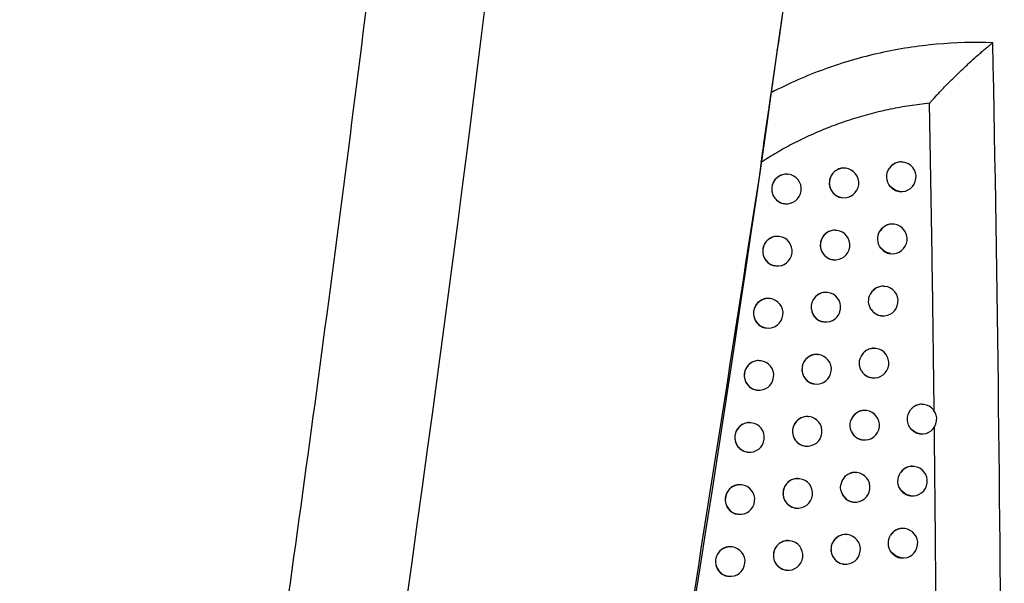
# Model space of a CAD drawing. Header units: millimetres. Extents: x 15231 to 16570, y 10019 to 11489.
# Tile 17 of 206: x 15767 to 15801, y 10680 to 10699. Entities that reach past the tile are written whole.
import ezdxf

# ---------------------------------------------------------------- set-up
doc = ezdxf.new("R2010")
doc.units = ezdxf.units.MM

msp = doc.modelspace()

# ---------------------------------------------------------------- linework, layer by layer
at = {"color": 7, "linetype": 'Continuous', "lineweight": 25}
for p, q in [((15797.091, 10693.974), (15797.082, 10693.975)), ((15795.157, 10693.767), (15795.149, 10693.768)), ((15793.215, 10693.56), (15793.207, 10693.561)), ((15796.966, 10692.982), (15796.972, 10692.981)), ((15795.032, 10692.775), (15795.038, 10692.774)), ((15793.09, 10692.568), (15793.096, 10692.567)), ((15794.854, 10691.669), (15794.845, 10691.67)), ((15796.789, 10691.876), (15796.78, 10691.877)), ((15792.911, 10691.462), (15792.902, 10691.463)), ((15794.729, 10690.676), (15794.735, 10690.676)), ((15796.665, 10690.884), (15796.67, 10690.883)), ((15792.785, 10690.47), (15792.792, 10690.469)), ((15796.483, 10689.778), (15796.474, 10689.779)), ((15792.601, 10689.365), (15792.593, 10689.366)), ((15794.546, 10689.571), (15794.538, 10689.572)), ((15796.358, 10688.786), (15796.364, 10688.785)), ((15792.476, 10688.373), (15792.482, 10688.372)), ((15794.421, 10688.579), (15794.427, 10688.578)), ((15796.172, 10687.681), (15796.163, 10687.682)), ((15794.234, 10687.474), (15794.225, 10687.475)), ((15792.288, 10687.268), (15792.279, 10687.269)), ((15796.047, 10686.689), (15796.053, 10686.688)), ((15794.109, 10686.482), (15794.115, 10686.482)), ((15792.162, 10686.276), (15792.169, 10686.276)), ((15797.789, 10685.793), (15797.78, 10685.794)), ((15793.917, 10685.378), (15793.909, 10685.379)), ((15795.857, 10685.585), (15795.848, 10685.586)), ((15791.97, 10685.173), (15791.961, 10685.174)), ((15797.664, 10684.801), (15797.67, 10684.8)), ((15793.792, 10684.386), (15793.798, 10684.385)), ((15795.732, 10684.593), (15795.738, 10684.592)), ((15791.844, 10684.18), (15791.851, 10684.18)), ((15797.47, 10683.697), (15797.461, 10683.698)), ((15795.537, 10683.49), (15795.528, 10683.491)), ((15791.647, 10683.077), (15791.639, 10683.078)), ((15793.596, 10683.283), (15793.587, 10683.284)), ((15797.346, 10682.705), (15797.351, 10682.704)), ((15795.412, 10682.497), (15795.418, 10682.497)), ((15791.521, 10682.085), (15791.528, 10682.084)), ((15793.47, 10682.291), (15793.477, 10682.29)), ((15795.212, 10681.395), (15795.204, 10681.396)), ((15797.147, 10681.602), (15797.138, 10681.603)), ((15793.27, 10681.188), (15793.261, 10681.189)), ((15791.32, 10680.983), (15791.312, 10680.984)), ((15795.087, 10680.403), (15795.093, 10680.402)), ((15797.023, 10680.61), (15797.028, 10680.609)), ((15793.144, 10680.196), (15793.151, 10680.195)), ((15791.194, 10679.991), (15791.201, 10679.99))]:
    msp.add_line(p, q, dxfattribs=at)
at = {"color": 7, "linetype": 'Continuous', "lineweight": 25, "flags": 128}
for points in [[(15796.972, 10692.981), (15796.824, 10693.023), (15796.662, 10693.145)], [(15796.67, 10690.883), (15796.501, 10690.936), (15796.342, 10691.068)], [(15797.67, 10684.8), (15797.539, 10684.835), (15797.375, 10684.946)], [(15797.351, 10682.704), (15797.202, 10682.747), (15797.04, 10682.869)], [(15797.028, 10680.609), (15796.858, 10680.663), (15796.699, 10680.796)]]:
    msp.add_lwpolyline(points, dxfattribs=at)
at = {"color": 7, "linetype": 'Continuous', "lineweight": 25}
for centre, radius, start, end in [((15797.033, 10693.484), 0.493, 83.2684, 144.4865), ((15797.032, 10693.478), 0.5, 263.1656, 83.1656), ((15795.102, 10693.27), 0.5, 83.6046, 262.7266), ((15795.098, 10693.27), 0.5, 263.1656, 83.1656), ((15793.16, 10693.063), 0.5, 83.6046, 262.7266), ((15793.156, 10693.064), 0.5, 263.1656, 83.1656), ((15794.798, 10691.172), 0.5, 83.6046, 262.7266), ((15794.795, 10691.172), 0.5, 263.1656, 83.1656), ((15796.732, 10691.385), 0.494, 83.2887, 147.7562), ((15796.73, 10691.379), 0.5, 263.1656, 83.1656), ((15792.855, 10690.965), 0.5, 83.6046, 262.7266), ((15792.851, 10690.966), 0.5, 263.1656, 83.1656), ((15796.426, 10689.287), 0.495, 83.3303, 151.5669), ((15796.424, 10689.282), 0.5, 263.1656, 83.1656), ((15792.546, 10688.868), 0.5, 83.6046, 262.7266), ((15792.542, 10688.869), 0.5, 263.1656, 83.1656), ((15794.491, 10689.074), 0.5, 83.6046, 262.7266), ((15794.487, 10689.075), 0.5, 263.1656, 83.1656), ((15796.423, 10689.273), 0.492, 214.2022, 263.127), ((15796.115, 10687.19), 0.494, 83.3031, 156.2671), ((15796.113, 10687.185), 0.5, 263.1656, 83.1656), ((15794.178, 10686.978), 0.5, 83.6046, 262.7266), ((15794.174, 10686.978), 0.5, 263.1656, 83.1656), ((15792.232, 10686.772), 0.5, 83.6046, 262.7266), ((15792.228, 10686.772), 0.5, 263.1656, 83.1656), ((15796.112, 10687.177), 0.492, 209.5713, 263.1092), ((15797.731, 10685.303), 0.493, 83.252, 141.5859), ((15797.729, 10685.296), 0.5, 263.1656, 83.1656), ((15793.861, 10684.881), 0.5, 83.6046, 262.7266), ((15793.858, 10684.882), 0.5, 263.1656, 83.1656), ((15795.8, 10685.093), 0.496, 83.365, 162.2638), ((15795.797, 10685.089), 0.5, 263.1656, 83.1656), ((15791.914, 10684.676), 0.5, 83.6046, 262.7266), ((15791.91, 10684.676), 0.5, 263.1656, 83.1656), ((15795.797, 10685.082), 0.493, 203.5876, 263.0694), ((15797.413, 10683.207), 0.493, 83.2678, 144.4097), ((15797.411, 10683.201), 0.5, 263.1656, 83.1656), ((15795.48, 10682.996), 0.497, 83.4425, 171.6549), ((15795.477, 10682.993), 0.5, 263.1656, 83.1656), ((15791.591, 10682.58), 0.5, 83.6046, 262.7266), ((15791.587, 10682.581), 0.5, 263.1656, 83.1656), ((15793.54, 10682.786), 0.5, 83.6046, 262.7266), ((15793.536, 10682.787), 0.5, 263.1656, 83.1656), ((15795.478, 10682.987), 0.494, 194.2219, 263.0064), ((15795.157, 10680.898), 0.5, 83.6046, 262.7266), ((15795.153, 10680.898), 0.5, 263.1656, 83.1656), ((15797.09, 10681.112), 0.494, 83.2877, 147.6374), ((15797.088, 10681.106), 0.5, 263.1656, 83.1656), ((15793.214, 10680.691), 0.5, 83.6046, 262.7266), ((15793.21, 10680.692), 0.5, 263.1656, 83.1656), ((15791.264, 10680.486), 0.5, 83.6046, 262.7266), ((15791.26, 10680.486), 0.5, 263.1656, 83.1656)]:
    msp.add_arc(centre, radius, start, end, dxfattribs=at)
for points, knots in [([(15767.278, 10624.279), (15767.493, 10625.421), (15767.922, 10627.706), (15768.554, 10631.136), (15769.176, 10634.568), (15769.788, 10638.001), (15770.391, 10641.437), (15770.983, 10644.874), (15771.565, 10648.312), (15772.137, 10651.753), (15772.699, 10655.195), (15773.251, 10658.639), (15773.793, 10662.084), (15774.325, 10665.532), (15774.847, 10668.981), (15775.359, 10672.432), (15775.861, 10675.884), (15776.517, 10680.487), (15777.31, 10686.243), (15778.223, 10693.152), (15779.095, 10700.066), (15779.926, 10706.985), (15780.717, 10713.908), (15781.468, 10720.836), (15782.18, 10727.767), (15782.621, 10732.392), (15782.842, 10734.704)], [0, 0, 0, 0, 0.031265, 0.062529, 0.093792, 0.125055, 0.156317, 0.187579, 0.218842, 0.250105, 0.281369, 0.312634, 0.3439, 0.375168, 0.406437, 0.437709, 0.468983, 0.50026, 0.562744, 0.625219, 0.687688, 0.750151, 0.812612, 0.875072, 0.937534, 1, 1, 1, 1]), ([(15800.123, 10698.002), (15799.495, 10698.025), (15798.862, 10698.009), (15797.906, 10697.923), (15797.586, 10697.884), (15796.947, 10697.785), (15796.63, 10697.725), (15795.686, 10697.516), (15795.065, 10697.335), (15794.146, 10697.002), (15793.842, 10696.88), (15793.237, 10696.615), (15792.937, 10696.471), (15792.642, 10696.317)], [0, 0, 0, 0, 0.25, 0.25, 0.375, 0.375, 0.5, 0.5, 0.75, 0.75, 0.875, 0.875, 1, 1, 1, 1]), ([(15797.986, 10695.959), (15798.008, 10695.985), (15798.057, 10696.042), (15798.141, 10696.136), (15798.241, 10696.245), (15798.361, 10696.372), (15798.535, 10696.553), (15798.76, 10696.78), (15799.038, 10697.05), (15799.31, 10697.306), (15799.541, 10697.517), (15799.716, 10697.67), (15799.845, 10697.781), (15799.954, 10697.872), (15800.046, 10697.945), (15800.099, 10697.984), (15800.123, 10698.002)], [0, 0, 0, 0, 0.034309, 0.075901, 0.125137, 0.181679, 0.249862, 0.374738, 0.49986, 0.636793, 0.749723, 0.816959, 0.874891, 0.92475, 0.966519, 1, 1, 1, 1]), ([(15798.865, 10599.69), (15799.611, 10616.063), (15800.09, 10632.446), (15800.509, 10665.227), (15800.451, 10681.62), (15800.123, 10698.002)], [0, 0, 0, 0, 0.5, 0.5, 1, 1, 1, 1]), ([(15792.307, 10693.969), (15792.312, 10694.005), (15792.322, 10694.079), (15792.339, 10694.196), (15792.357, 10694.323), (15792.377, 10694.462), (15792.406, 10694.66), (15792.443, 10694.916), (15792.486, 10695.223), (15792.529, 10695.522), (15792.565, 10695.773), (15792.593, 10695.971), (15792.613, 10696.115), (15792.63, 10696.231), (15792.638, 10696.29), (15792.642, 10696.317)], [0, 0, 0, 0, 0.04081, 0.086028, 0.135836, 0.19037, 0.249734, 0.37222, 0.499683, 0.628359, 0.749679, 0.827809, 0.895258, 0.952432, 1, 1, 1, 1]), ([(15797.986, 10695.959), (15797.874, 10695.948), (15797.652, 10695.924), (15797.319, 10695.877), (15796.989, 10695.823), (15796.661, 10695.76), (15796.335, 10695.688), (15796.011, 10695.608), (15795.689, 10695.519), (15795.369, 10695.422), (15794.964, 10695.286), (15794.476, 10695.103), (15793.913, 10694.861), (15793.364, 10694.591), (15792.826, 10694.297), (15792.48, 10694.078), (15792.307, 10693.969)], [0, 0, 0, 0, 0.056243, 0.11219, 0.167885, 0.223373, 0.278696, 0.3339, 0.389029, 0.444126, 0.499236, 0.600237, 0.700552, 0.800444, 0.900174, 1, 1, 1, 1]), ([(15798.143, 10685.546), (15798.128, 10686.72), (15798.1, 10689.052), (15798.047, 10692.523), (15798.006, 10694.82), (15797.986, 10695.959)], [0, 0, 0, 0, 0.338328, 0.671661, 1, 1, 1, 1]), ([(15792.307, 10693.969), (15790.432, 10681.867), (15787.562, 10663.345), (15782.959, 10639.376), (15780.392, 10627.492), (15779.197, 10621.959)], [0, 0, 0, 0, 0.501808, 0.768037, 1, 1, 1, 1]), ([(15797.081, 10693.969), (15797.062, 10693.973), (15796.989, 10693.988), (15796.859, 10693.956), (15796.723, 10693.882), (15796.659, 10693.804), (15796.632, 10693.771)], [0, 0, 0, 0, 0.11319, 0.433758, 0.754359, 1, 1, 1, 1]), ([(15795.148, 10693.761), (15795.128, 10693.765), (15795.055, 10693.781), (15794.923, 10693.748), (15794.778, 10693.666), (15794.668, 10693.536), (15794.611, 10693.396), (15794.606, 10693.305), (15794.603, 10693.27)], [0, 0, 0, 0, 0.0731187, 0.2743115, 0.4754928, 0.6760333, 0.8756261, 1, 1, 1, 1]), ([(15796.662, 10693.145), (15796.589, 10693.229), (15796.545, 10693.338), (15796.534, 10693.566), (15796.567, 10693.678), (15796.632, 10693.771)], [0, 0, 0, 0, 0.5, 0.5, 1, 1, 1, 1]), ([(15793.206, 10693.555), (15793.186, 10693.559), (15793.112, 10693.574), (15792.98, 10693.542), (15792.834, 10693.46), (15792.724, 10693.33), (15792.667, 10693.19), (15792.661, 10693.099), (15792.659, 10693.064)], [0, 0, 0, 0, 0.074449, 0.274957, 0.475447, 0.675596, 0.875259, 1, 1, 1, 1]), ([(15792.659, 10693.064), (15792.664, 10693.008), (15792.675, 10692.896), (15792.759, 10692.746), (15792.883, 10692.635), (15793.001, 10692.576), (15793.073, 10692.575), (15793.09, 10692.574)], [0, 0, 0, 0, 0.231531, 0.463057, 0.694762, 0.926965, 1, 1, 1, 1]), ([(15794.603, 10693.27), (15794.609, 10693.214), (15794.619, 10693.102), (15794.702, 10692.953), (15794.825, 10692.842), (15794.943, 10692.783), (15795.015, 10692.781), (15795.033, 10692.781)], [0, 0, 0, 0, 0.230857, 0.4617, 0.692933, 0.925157, 1, 1, 1, 1]), ([(15796.662, 10693.145), (15796.694, 10693.113), (15796.766, 10693.044), (15796.877, 10692.99), (15796.949, 10692.989), (15796.967, 10692.988)], [0, 0, 0, 0, 0.380323, 0.84532, 1, 1, 1, 1]), ([(15794.844, 10691.663), (15794.825, 10691.667), (15794.751, 10691.683), (15794.62, 10691.65), (15794.474, 10691.568), (15794.364, 10691.438), (15794.308, 10691.298), (15794.302, 10691.207), (15794.3, 10691.172)], [0, 0, 0, 0, 0.07339, 0.274447, 0.475491, 0.675952, 0.875557, 1, 1, 1, 1]), ([(15796.342, 10691.068), (15796.279, 10691.149), (15796.243, 10691.25), (15796.233, 10691.457), (15796.259, 10691.561), (15796.314, 10691.649)], [0, 0, 0, 0, 0.5, 0.5, 1, 1, 1, 1]), ([(15796.779, 10691.87), (15796.76, 10691.875), (15796.687, 10691.89), (15796.557, 10691.857), (15796.412, 10691.779), (15796.346, 10691.691), (15796.314, 10691.649)], [0, 0, 0, 0, 0.108062, 0.412187, 0.716331, 1, 1, 1, 1]), ([(15792.901, 10691.457), (15792.881, 10691.461), (15792.807, 10691.476), (15792.675, 10691.444), (15792.529, 10691.362), (15792.419, 10691.232), (15792.362, 10691.092), (15792.356, 10691.001), (15792.354, 10690.966)], [0, 0, 0, 0, 0.074628, 0.275047, 0.475447, 0.675547, 0.875218, 1, 1, 1, 1]), ([(15792.354, 10690.966), (15792.359, 10690.91), (15792.37, 10690.798), (15792.454, 10690.648), (15792.578, 10690.537), (15792.696, 10690.478), (15792.768, 10690.477), (15792.786, 10690.476)], [0, 0, 0, 0, 0.231617, 0.463229, 0.694997, 0.9272, 1, 1, 1, 1]), ([(15794.3, 10691.172), (15794.305, 10691.116), (15794.315, 10691.004), (15794.399, 10690.854), (15794.522, 10690.744), (15794.64, 10690.684), (15794.712, 10690.683), (15794.729, 10690.683)], [0, 0, 0, 0, 0.23099, 0.461969, 0.693297, 0.92552, 1, 1, 1, 1]), ([(15796.342, 10691.068), (15796.38, 10691.029), (15796.456, 10690.95), (15796.575, 10690.892), (15796.647, 10690.89), (15796.665, 10690.89)], [0, 0, 0, 0, 0.42593, 0.857423, 1, 1, 1, 1]), ([(15796.473, 10689.773), (15796.454, 10689.777), (15796.381, 10689.792), (15796.25, 10689.76), (15796.105, 10689.678), (15796.025, 10689.585), (15795.994, 10689.529), (15795.991, 10689.523)], [0, 0, 0, 0, 0.102509, 0.389315, 0.67613, 0.961709, 1, 1, 1, 1]), ([(15792.592, 10689.359), (15792.572, 10689.364), (15792.498, 10689.379), (15792.366, 10689.346), (15792.22, 10689.264), (15792.109, 10689.134), (15792.053, 10688.995), (15792.047, 10688.904), (15792.045, 10688.869)], [0, 0, 0, 0, 0.074793, 0.275129, 0.475448, 0.675502, 0.87518, 1, 1, 1, 1]), ([(15794.537, 10689.566), (15794.517, 10689.57), (15794.443, 10689.585), (15794.312, 10689.553), (15794.166, 10689.471), (15794.056, 10689.34), (15793.999, 10689.201), (15793.994, 10689.11), (15793.991, 10689.075)], [0, 0, 0, 0, 0.073644, 0.274574, 0.475489, 0.675877, 0.875494, 1, 1, 1, 1]), ([(15796.016, 10688.997), (15795.965, 10689.073), (15795.936, 10689.164), (15795.926, 10689.347), (15795.947, 10689.441), (15795.991, 10689.523)], [0, 0, 0, 0, 0.5, 0.5, 1, 1, 1, 1]), ([(15793.991, 10689.075), (15793.997, 10689.019), (15794.007, 10688.907), (15794.091, 10688.757), (15794.214, 10688.647), (15794.332, 10688.587), (15794.404, 10688.586), (15794.421, 10688.585)], [0, 0, 0, 0, 0.231114, 0.462218, 0.693635, 0.925858, 1, 1, 1, 1]), ([(15796.016, 10688.997), (15796.022, 10688.988), (15796.06, 10688.935), (15796.151, 10688.854), (15796.269, 10688.794), (15796.341, 10688.793), (15796.359, 10688.792)], [0, 0, 0, 0, 0.076536, 0.471802, 0.869438, 1, 1, 1, 1]), ([(15792.045, 10688.869), (15792.05, 10688.813), (15792.061, 10688.701), (15792.144, 10688.551), (15792.269, 10688.44), (15792.387, 10688.381), (15792.459, 10688.379), (15792.476, 10688.379)], [0, 0, 0, 0, 0.231696, 0.463388, 0.695213, 0.927416, 1, 1, 1, 1]), ([(15796.162, 10687.676), (15796.143, 10687.68), (15796.07, 10687.695), (15795.939, 10687.663), (15795.794, 10687.581), (15795.705, 10687.478), (15795.671, 10687.408), (15795.662, 10687.389)], [0, 0, 0, 0, 0.096395, 0.364619, 0.632845, 0.90001, 1, 1, 1, 1]), ([(15794.224, 10687.469), (15794.204, 10687.473), (15794.131, 10687.488), (15793.999, 10687.456), (15793.853, 10687.374), (15793.743, 10687.244), (15793.687, 10687.104), (15793.681, 10687.013), (15793.679, 10686.978)], [0, 0, 0, 0, 0.07388, 0.274691, 0.475487, 0.675807, 0.875435, 1, 1, 1, 1]), ([(15792.278, 10687.263), (15792.258, 10687.267), (15792.184, 10687.282), (15792.052, 10687.25), (15791.906, 10687.168), (15791.796, 10687.038), (15791.739, 10686.899), (15791.733, 10686.807), (15791.731, 10686.772)], [0, 0, 0, 0, 0.074946, 0.275206, 0.475449, 0.675461, 0.875147, 1, 1, 1, 1]), ([(15793.679, 10686.978), (15793.684, 10686.922), (15793.695, 10686.81), (15793.778, 10686.66), (15793.901, 10686.55), (15794.02, 10686.49), (15794.092, 10686.489), (15794.109, 10686.488)], [0, 0, 0, 0, 0.23123, 0.462451, 0.69395, 0.926172, 1, 1, 1, 1]), ([(15791.731, 10686.772), (15791.736, 10686.716), (15791.747, 10686.604), (15791.831, 10686.454), (15791.955, 10686.343), (15792.073, 10686.284), (15792.145, 10686.283), (15792.163, 10686.282)], [0, 0, 0, 0, 0.231769, 0.463534, 0.695411, 0.927615, 1, 1, 1, 1]), ([(15795.684, 10686.934), (15795.697, 10686.914), (15795.739, 10686.846), (15795.84, 10686.757), (15795.958, 10686.697), (15796.03, 10686.696), (15796.048, 10686.695)], [0, 0, 0, 0, 0.157187, 0.518342, 0.881475, 1, 1, 1, 1]), ([(15797.779, 10685.787), (15797.76, 10685.791), (15797.687, 10685.807), (15797.557, 10685.774), (15797.428, 10685.704), (15797.368, 10685.636), (15797.345, 10685.61)], [0, 0, 0, 0, 0.11822, 0.454969, 0.791779, 1, 1, 1, 1]), ([(15793.907, 10685.373), (15793.888, 10685.377), (15793.814, 10685.392), (15793.682, 10685.36), (15793.536, 10685.278), (15793.426, 10685.148), (15793.37, 10685.008), (15793.364, 10684.917), (15793.362, 10684.882)], [0, 0, 0, 0, 0.074099, 0.2748, 0.475485, 0.675743, 0.87538, 1, 1, 1, 1]), ([(15795.847, 10685.58), (15795.828, 10685.584), (15795.754, 10685.599), (15795.623, 10685.567), (15795.478, 10685.485), (15795.377, 10685.368), (15795.342, 10685.28), (15795.328, 10685.244)], [0, 0, 0, 0, 0.089407, 0.336918, 0.584425, 0.831036, 1, 1, 1, 1]), ([(15797.375, 10684.946), (15797.293, 10685.033), (15797.244, 10685.15), (15797.232, 10685.393), (15797.271, 10685.514), (15797.345, 10685.61)], [0, 0, 0, 0, 0.5, 0.5, 1, 1, 1, 1]), ([(15791.96, 10685.167), (15791.94, 10685.171), (15791.866, 10685.186), (15791.733, 10685.154), (15791.587, 10685.072), (15791.477, 10684.942), (15791.42, 10684.803), (15791.414, 10684.712), (15791.412, 10684.676)], [0, 0, 0, 0, 0.075086, 0.275276, 0.47545, 0.675424, 0.875116, 1, 1, 1, 1]), ([(15798.237, 10662.993), (15798.24, 10664.262), (15798.247, 10666.782), (15798.244, 10670.537), (15798.233, 10674.241), (15798.214, 10677.894), (15798.186, 10681.495), (15798.161, 10683.879), (15798.148, 10685.063)], [0, 0, 0, 0, 0.172463, 0.342607, 0.510432, 0.675938, 0.839128, 1, 1, 1, 1]), ([(15791.412, 10684.676), (15791.418, 10684.62), (15791.428, 10684.508), (15791.512, 10684.358), (15791.636, 10684.248), (15791.755, 10684.188), (15791.827, 10684.187), (15791.844, 10684.186)], [0, 0, 0, 0, 0.231835, 0.463667, 0.695592, 0.927797, 1, 1, 1, 1]), ([(15793.362, 10684.882), (15793.367, 10684.826), (15793.377, 10684.714), (15793.461, 10684.564), (15793.584, 10684.454), (15793.703, 10684.394), (15793.775, 10684.393), (15793.792, 10684.392)], [0, 0, 0, 0, 0.231337, 0.462667, 0.694243, 0.926464, 1, 1, 1, 1]), ([(15795.345, 10684.884), (15795.365, 10684.847), (15795.41, 10684.761), (15795.525, 10684.661), (15795.642, 10684.601), (15795.714, 10684.599), (15795.732, 10684.599)], [0, 0, 0, 0, 0.242611, 0.567506, 0.894021, 1, 1, 1, 1]), ([(15797.375, 10684.946), (15797.403, 10684.922), (15797.471, 10684.86), (15797.574, 10684.809), (15797.646, 10684.807), (15797.664, 10684.807)], [0, 0, 0, 0, 0.337817, 0.8339, 1, 1, 1, 1]), ([(15797.46, 10683.692), (15797.441, 10683.696), (15797.368, 10683.711), (15797.238, 10683.678), (15797.102, 10683.604), (15797.039, 10683.527), (15797.011, 10683.494)], [0, 0, 0, 0, 0.113421, 0.434369, 0.755359, 1, 1, 1, 1]), ([(15795.527, 10683.484), (15795.507, 10683.488), (15795.434, 10683.504), (15795.303, 10683.471), (15795.157, 10683.389), (15795.047, 10683.259), (15795.001, 10683.143), (15794.99, 10683.078), (15794.989, 10683.068)], [0, 0, 0, 0, 0.080188, 0.30112, 0.522044, 0.742238, 0.961343, 1, 1, 1, 1]), ([(15797.04, 10682.869), (15796.967, 10682.954), (15796.924, 10683.062), (15796.914, 10683.29), (15796.946, 10683.402), (15797.011, 10683.494)], [0, 0, 0, 0, 0.5, 0.5, 1, 1, 1, 1]), ([(15791.638, 10683.072), (15791.617, 10683.076), (15791.543, 10683.091), (15791.411, 10683.059), (15791.264, 10682.977), (15791.154, 10682.847), (15791.097, 10682.708), (15791.091, 10682.616), (15791.089, 10682.581)], [0, 0, 0, 0, 0.075215, 0.27534, 0.475452, 0.675391, 0.875089, 1, 1, 1, 1]), ([(15793.586, 10683.277), (15793.566, 10683.282), (15793.492, 10683.297), (15793.36, 10683.264), (15793.214, 10683.182), (15793.105, 10683.052), (15793.048, 10682.913), (15793.042, 10682.822), (15793.04, 10682.787)], [0, 0, 0, 0, 0.074303, 0.274901, 0.475483, 0.675683, 0.87533, 1, 1, 1, 1]), ([(15793.04, 10682.787), (15793.045, 10682.731), (15793.056, 10682.619), (15793.139, 10682.469), (15793.263, 10682.358), (15793.381, 10682.299), (15793.453, 10682.297), (15793.471, 10682.297)], [0, 0, 0, 0, 0.231437, 0.462867, 0.694514, 0.926734, 1, 1, 1, 1]), ([(15794.999, 10682.866), (15795.002, 10682.853), (15795.021, 10682.787), (15795.081, 10682.675), (15795.205, 10682.565), (15795.322, 10682.505), (15795.394, 10682.504), (15795.412, 10682.504)], [0, 0, 0, 0, 0.0660906, 0.346284, 0.6269858, 0.9089584, 1, 1, 1, 1]), ([(15797.04, 10682.869), (15797.073, 10682.837), (15797.145, 10682.767), (15797.256, 10682.713), (15797.328, 10682.712), (15797.346, 10682.711)], [0, 0, 0, 0, 0.3836491, 0.8462076, 1, 1, 1, 1]), ([(15791.089, 10682.581), (15791.095, 10682.525), (15791.105, 10682.413), (15791.189, 10682.263), (15791.314, 10682.152), (15791.432, 10682.093), (15791.505, 10682.092), (15791.522, 10682.091)], [0, 0, 0, 0, 0.231895, 0.463788, 0.695757, 0.927964, 1, 1, 1, 1]), ([(15795.203, 10681.389), (15795.183, 10681.393), (15795.109, 10681.409), (15794.978, 10681.376), (15794.832, 10681.294), (15794.723, 10681.164), (15794.666, 10681.024), (15794.66, 10680.933), (15794.658, 10680.898)], [0, 0, 0, 0, 0.0733177, 0.274427, 0.4755263, 0.6760197, 0.8756138, 1, 1, 1, 1]), ([(15796.699, 10680.796), (15796.637, 10680.877), (15796.6, 10680.977), (15796.591, 10681.184), (15796.618, 10681.288), (15796.673, 10681.376)], [0, 0, 0, 0, 0.5, 0.5, 1, 1, 1, 1]), ([(15797.137, 10681.597), (15797.118, 10681.601), (15797.045, 10681.616), (15796.915, 10681.583), (15796.77, 10681.505), (15796.704, 10681.418), (15796.673, 10681.376)], [0, 0, 0, 0, 0.108336, 0.413003, 0.717697, 1, 1, 1, 1]), ([(15793.26, 10681.183), (15793.24, 10681.187), (15793.166, 10681.202), (15793.034, 10681.17), (15792.888, 10681.088), (15792.778, 10680.958), (15792.722, 10680.818), (15792.716, 10680.727), (15792.714, 10680.692)], [0, 0, 0, 0, 0.074491, 0.274995, 0.475481, 0.675627, 0.875284, 1, 1, 1, 1]), ([(15791.311, 10680.977), (15791.29, 10680.981), (15791.216, 10680.997), (15791.083, 10680.964), (15790.937, 10680.882), (15790.827, 10680.752), (15790.77, 10680.613), (15790.764, 10680.522), (15790.762, 10680.487)], [0, 0, 0, 0, 0.075332, 0.275399, 0.475454, 0.675362, 0.875065, 1, 1, 1, 1]), ([(15792.714, 10680.692), (15792.719, 10680.636), (15792.729, 10680.524), (15792.813, 10680.374), (15792.937, 10680.263), (15793.055, 10680.204), (15793.127, 10680.203), (15793.145, 10680.202)], [0, 0, 0, 0, 0.231529, 0.463052, 0.694766, 0.926985, 1, 1, 1, 1]), ([(15794.658, 10680.898), (15794.663, 10680.842), (15794.674, 10680.73), (15794.757, 10680.581), (15794.88, 10680.47), (15794.998, 10680.411), (15795.07, 10680.409), (15795.088, 10680.409)], [0, 0, 0, 0, 0.230929, 0.461846, 0.693141, 0.925384, 1, 1, 1, 1]), ([(15796.699, 10680.796), (15796.699, 10680.795), (15796.733, 10680.752), (15796.815, 10680.678), (15796.933, 10680.618), (15797.005, 10680.616), (15797.023, 10680.616)], [0, 0, 0, 0, 0.001771, 0.428536, 0.858115, 1, 1, 1, 1]), ([(15790.762, 10680.487), (15790.767, 10680.431), (15790.778, 10680.318), (15790.862, 10680.168), (15790.986, 10680.058), (15791.105, 10679.998), (15791.177, 10679.997), (15791.194, 10679.997)], [0, 0, 0, 0, 0.2319498, 0.4638979, 0.6959075, 0.9281154, 1, 1, 1, 1])]:
    msp.add_open_spline(points, degree=3, knots=knots, dxfattribs=at)
for points in [[(15793.718, 10704.128), (15793.37, 10701.524), (15793.011, 10698.92), (15792.642, 10696.317)], [(15770.948, 10622.372), (15776.046, 10649.203), (15780.229, 10676.203), (15783.491, 10703.317)], [(15779.223, 10621.957), (15785.02, 10648.32), (15789.741, 10674.868), (15793.387, 10701.601)], [(15795.684, 10686.934), (15795.607, 10687.072), (15795.598, 10687.244), (15795.662, 10687.389)], [(15795.345, 10684.884), (15795.296, 10684.997), (15795.29, 10685.126), (15795.328, 10685.244)], [(15794.999, 10682.866), (15794.982, 10682.932), (15794.978, 10683), (15794.989, 10683.068)]]:
    msp.add_open_spline(points, degree=3, dxfattribs=at)

doc.saveas('drawing.dxf')
